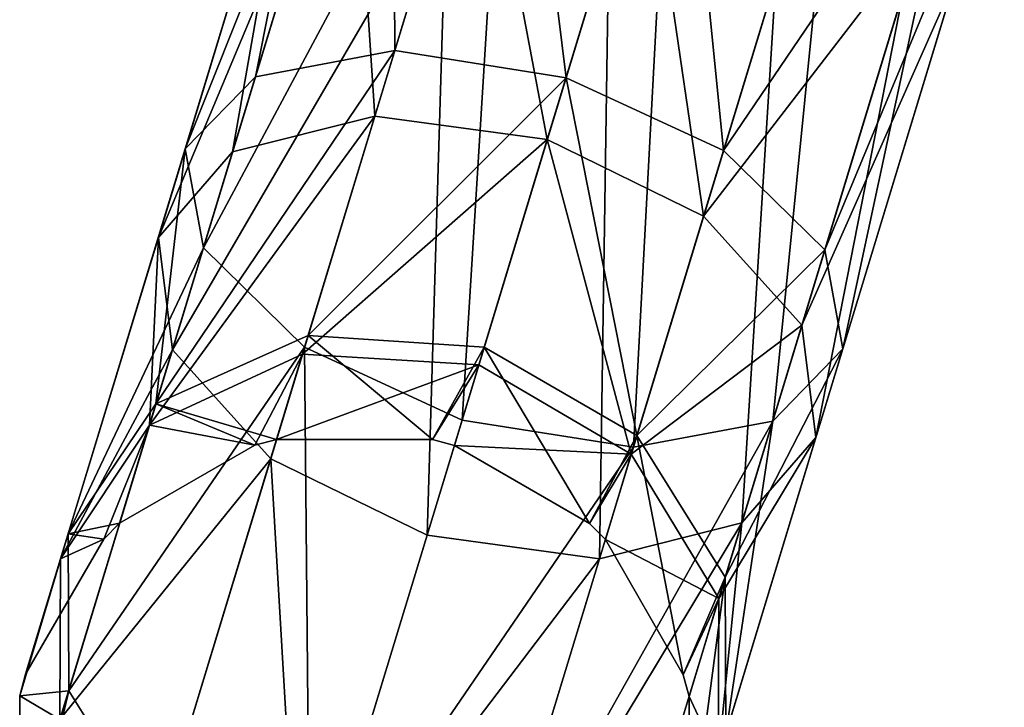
# Model space of a CAD drawing. Header units: millimetres. Extents: x 0 to 441, y 0 to 441.
# Tile 51 of 256: x 154.98 to 159.28, y 10.26 to 13.26. Entities that reach past the tile are written whole.
import ezdxf

# ---------------------------------------------------------------- set-up
doc = ezdxf.new("R2010")
doc.units = ezdxf.units.MM
doc.header["$LTSCALE"] = 25.4
doc.layers.get('0').update_dxf_attribs({"true_color": 0xff5454})

# ---------------------------------------------------------------- blocks, each defined once
blk = doc.blocks.new('NESS-6768.STL')
at = {"color": 250, "true_color": 0x262626}
mesh = blk.add_polyface(dxfattribs=at)
corners = [(215.0755, 73.402, 278.0478), (214.1863, 71.1684, 276.5702), (214.265, 70.7363, 277.2104), (214.8912, 73.4865, 277.2983)]
mesh.append_faces([[corners[k] for k in face] for face in [(0, 1, 2), (1, 0, 3)]], dxfattribs={"vtx0": -1, "color": 250})
mesh = blk.add_polyface(dxfattribs=at)
corners = [(214.8912, 73.4865, 277.2983), (214.4922, 71.4836, 275.9299), (214.1863, 71.1684, 276.5702), (215.0913, 73.4539, 276.5488)]
mesh.append_faces([[corners[k] for k in face] for face in [(0, 1, 2), (1, 0, 3)]], dxfattribs={"vtx0": -1, "color": 250})
mesh = blk.add_polyface(dxfattribs=at)
corners = [(215.0913, 73.4539, 276.5488), (215.1007, 71.5974, 275.4612), (214.4922, 71.4836, 275.9299), (215.6224, 73.3132, 276.0001)]
mesh.append_faces([[corners[k] for k in face] for face in [(0, 1, 2), (1, 0, 3)]], dxfattribs={"vtx0": -1, "color": 250})
mesh = blk.add_polyface(dxfattribs=at)
corners = [(215.5951, 73.2233, 278.5965), (214.265, 70.7363, 277.2104), (214.7071, 70.303, 277.6792), (215.0755, 73.402, 278.0478)]
mesh.append_faces([[corners[k] for k in face] for face in [(0, 1, 2), (1, 0, 3)]], dxfattribs={"vtx0": -1, "color": 250})
mesh = blk.add_polyface(dxfattribs=at)
corners = [(215.6224, 73.3132, 276.0001), (215.8487, 71.4793, 275.2896), (215.1007, 71.5974, 275.4612), (216.3421, 73.102, 275.7993)]
mesh.append_faces([[corners[k] for k in face] for face in [(0, 1, 2), (1, 0, 3)]], dxfattribs={"vtx0": -1, "color": 250})
mesh = blk.add_polyface(dxfattribs=at)
corners = [(215.3942, 69.9847, 277.8507), (215.5951, 73.2233, 278.5965), (214.7071, 70.303, 277.6792), (216.3105, 72.9982, 278.7973)]
mesh.append_faces([[corners[k] for k in face] for face in [(0, 1, 2), (1, 0, 3)]], dxfattribs={"vtx0": -1, "color": 250})
mesh = blk.add_polyface(dxfattribs=at)
corners = [(216.3421, 73.102, 275.7993), (216.5358, 71.161, 275.4612), (215.8487, 71.4793, 275.2896), (217.0575, 72.8768, 276.0001)]
mesh.append_faces([[corners[k] for k in face] for face in [(0, 1, 2), (1, 0, 3)]], dxfattribs={"vtx0": -1, "color": 250})
mesh = blk.add_polyface(dxfattribs=at)
corners = [(216.1422, 69.8666, 277.6792), (216.3105, 72.9982, 278.7973), (215.3942, 69.9847, 277.8507), (217.0302, 72.7869, 278.5965)]
mesh.append_faces([[corners[k] for k in face] for face in [(0, 1, 2), (1, 0, 3)]], dxfattribs={"vtx0": -1, "color": 250})
mesh = blk.add_polyface(dxfattribs=at)
corners = [(214.3923, 71.1552, 18.4816), (214.6795, 72.7904, 16.96), (214.0688, 70.782, 17.8825), (214.9114, 72.8623, 17.6975)]
mesh.append_faces([[corners[k] for k in face] for face in [(0, 1, 2), (1, 0, 3)]], dxfattribs={"vtx0": -1, "color": 250})
mesh = blk.add_polyface(dxfattribs=at)
corners = [(215.0137, 71.3114, 18.9202), (214.9114, 72.8623, 17.6975), (214.3923, 71.1552, 18.4816), (215.4657, 72.798, 18.2374)]
mesh.append_faces([[corners[k] for k in face] for face in [(0, 1, 2), (1, 0, 3)]], dxfattribs={"vtx0": -1, "color": 250})
mesh = blk.add_polyface(dxfattribs=at)
corners = [(216.5358, 71.161, 275.4612), (217.577, 72.6981, 276.5488), (216.9779, 70.7278, 275.9299), (217.0575, 72.8768, 276.0001)]
mesh.append_faces([[corners[k] for k in face] for face in [(0, 1, 2), (1, 0, 3)]], dxfattribs={"vtx0": -1, "color": 250})
mesh = blk.add_polyface(dxfattribs=at)
corners = [(214.0688, 70.782, 17.8825), (214.8321, 72.6016, 16.2225), (214.1298, 70.2919, 17.2833), (214.6795, 72.7904, 16.96)]
mesh.append_faces([[corners[k] for k in face] for face in [(0, 1, 2), (1, 0, 3)]], dxfattribs={"vtx0": -1, "color": 250})
mesh = blk.add_polyface(dxfattribs=at)
corners = [(215.7664, 71.2089, 19.0808), (215.4657, 72.798, 18.2374), (215.0137, 71.3114, 18.9202), (216.1939, 72.6147, 18.435)]
mesh.append_faces([[corners[k] for k in face] for face in [(0, 1, 2), (1, 0, 3)]], dxfattribs={"vtx0": -1, "color": 250})
mesh = blk.add_polyface(dxfattribs=at)
corners = [(216.7507, 69.9804, 277.2104), (217.0302, 72.7869, 278.5965), (216.1422, 69.8666, 277.6792), (217.5612, 72.6462, 278.0478)]
mesh.append_faces([[corners[k] for k in face] for face in [(0, 1, 2), (1, 0, 3)]], dxfattribs={"vtx0": -1, "color": 250})
mesh = blk.add_polyface(dxfattribs=at)
corners = [(216.9779, 70.7278, 275.9299), (217.7614, 72.6137, 277.2983), (217.0565, 70.2956, 276.5702), (217.577, 72.6981, 276.5488)]
mesh.append_faces([[corners[k] for k in face] for face in [(0, 1, 2), (1, 0, 3)]], dxfattribs={"vtx0": -1, "color": 250})
mesh = blk.add_polyface(dxfattribs=at)
corners = [(217.0565, 70.2956, 276.5702), (217.5612, 72.6462, 278.0478), (216.7507, 69.9804, 277.2104), (217.7614, 72.6137, 277.2983)]
mesh.append_faces([[corners[k] for k in face] for face in [(0, 1, 2), (1, 0, 3)]], dxfattribs={"vtx0": -1, "color": 250})
mesh = blk.add_polyface(dxfattribs=at)
corners = [(214.1298, 70.2919, 17.2833), (215.3284, 72.3464, 15.6826), (214.5591, 69.8162, 16.8447), (214.8321, 72.6016, 16.2225)]
mesh.append_faces([[corners[k] for k in face] for face in [(0, 1, 2), (1, 0, 3)]], dxfattribs={"vtx0": -1, "color": 250})
mesh = blk.add_polyface(dxfattribs=at)
corners = [(216.4488, 70.875, 18.9202), (216.1939, 72.6147, 18.435), (215.7664, 71.2089, 19.0808), (216.9008, 72.3616, 18.2374)]
mesh.append_faces([[corners[k] for k in face] for face in [(0, 1, 2), (1, 0, 3)]], dxfattribs={"vtx0": -1, "color": 250})
mesh = blk.add_polyface(dxfattribs=at)
corners = [(215.3284, 72.3464, 15.6826), (215.2415, 69.4824, 16.6842), (214.5591, 69.8162, 16.8447), (216.0354, 72.0933, 15.485)]
mesh.append_faces([[corners[k] for k in face] for face in [(0, 1, 2), (1, 0, 3)]], dxfattribs={"vtx0": -1, "color": 250})
mesh = blk.add_polyface(dxfattribs=at)
corners = [(217.3971, 72.1065, 17.6975), (216.4488, 70.875, 18.9202), (216.878, 70.3993, 18.4816), (216.9008, 72.3616, 18.2374)]
mesh.append_faces([[corners[k] for k in face] for face in [(0, 1, 2), (1, 0, 3)]], dxfattribs={"vtx0": -1, "color": 250})
mesh = blk.add_polyface(dxfattribs=at)
corners = [(216.0354, 72.0933, 15.485), (215.9942, 69.3798, 16.8447), (215.2415, 69.4824, 16.6842), (216.7635, 71.91, 15.6826)]
mesh.append_faces([[corners[k] for k in face] for face in [(0, 1, 2), (1, 0, 3)]], dxfattribs={"vtx0": -1, "color": 250})
mesh = blk.add_polyface(dxfattribs=at)
corners = [(217.5498, 71.9176, 16.96), (216.878, 70.3993, 18.4816), (216.9391, 69.9092, 17.8825), (217.3971, 72.1065, 17.6975)]
mesh.append_faces([[corners[k] for k in face] for face in [(0, 1, 2), (1, 0, 3)]], dxfattribs={"vtx0": -1, "color": 250})
mesh = blk.add_polyface(dxfattribs=at)
corners = [(216.7635, 71.91, 15.6826), (216.6155, 69.5361, 17.2833), (215.9942, 69.3798, 16.8447), (217.3178, 71.8457, 16.2225)]
mesh.append_faces([[corners[k] for k in face] for face in [(0, 1, 2), (1, 0, 3)]], dxfattribs={"vtx0": -1, "color": 250})
mesh = blk.add_polyface(dxfattribs=at)
corners = [(217.3178, 71.8457, 16.2225), (216.9391, 69.9092, 17.8825), (216.6155, 69.5361, 17.2833), (217.5498, 71.9176, 16.96)]
mesh.append_faces([[corners[k] for k in face] for face in [(0, 1, 2), (1, 0, 3)]], dxfattribs={"vtx0": -1, "color": 250})
mesh = blk.add_polyface(dxfattribs=at)
corners = [(214.0579, 70.0553, 274.382), (215.1007, 71.5974, 275.4612), (214.7225, 70.3537, 274.1133), (214.4922, 71.4836, 275.9299)]
mesh.append_faces([[corners[k] for k in face] for face in [(0, 1, 2), (1, 0, 3)]], dxfattribs={"vtx0": -1, "color": 250})
mesh = blk.add_polyface(dxfattribs=at)
corners = [(214.7225, 70.3537, 274.1133), (215.8487, 71.4793, 275.2896), (215.491, 70.3031, 274.0149), (215.1007, 71.5974, 275.4612)]
mesh.append_faces([[corners[k] for k in face] for face in [(0, 1, 2), (1, 0, 3)]], dxfattribs={"vtx0": -1, "color": 250})
mesh = blk.add_polyface(dxfattribs=at)
corners = [(214.1863, 71.1684, 276.5702), (214.0579, 70.0553, 274.382), (213.6754, 69.4881, 274.7492), (214.4922, 71.4836, 275.9299)]
mesh.append_faces([[corners[k] for k in face] for face in [(0, 1, 2), (1, 0, 3)]], dxfattribs={"vtx0": -1, "color": 250})
mesh = blk.add_polyface(dxfattribs=at)
corners = [(215.8487, 71.4793, 275.2896), (216.1576, 69.9173, 274.1133), (215.491, 70.3031, 274.0149), (216.5358, 71.161, 275.4612)]
mesh.append_faces([[corners[k] for k in face] for face in [(0, 1, 2), (1, 0, 3)]], dxfattribs={"vtx0": -1, "color": 250})
mesh = blk.add_polyface(dxfattribs=at)
corners = [(214.0296, 69.9624, 19.9797), (215.0137, 71.3114, 18.9202), (214.3923, 71.1552, 18.4816), (214.6979, 70.2727, 20.2248)]
mesh.append_faces([[corners[k] for k in face] for face in [(0, 1, 2), (1, 0, 3)]], dxfattribs={"vtx0": -1, "color": 250})
mesh = blk.add_polyface(dxfattribs=at)
corners = [(214.6979, 70.2727, 20.2248), (215.7664, 71.2089, 19.0808), (215.0137, 71.3114, 18.9202), (215.4677, 70.2266, 20.3145)]
mesh.append_faces([[corners[k] for k in face] for face in [(0, 1, 2), (1, 0, 3)]], dxfattribs={"vtx0": -1, "color": 250})
mesh = blk.add_polyface(dxfattribs=at)
corners = [(215.7664, 71.2089, 19.0808), (216.133, 69.8363, 20.2248), (216.4488, 70.875, 18.9202), (215.4677, 70.2266, 20.3145)]
mesh.append_faces([[corners[k] for k in face] for face in [(0, 1, 2), (1, 0, 3)]], dxfattribs={"vtx0": -1, "color": 250})
mesh = blk.add_polyface(dxfattribs=at)
corners = [(214.0296, 69.9624, 19.9797), (214.0688, 70.782, 17.8825), (213.6421, 69.3787, 19.6449), (214.3923, 71.1552, 18.4816)]
mesh.append_faces([[corners[k] for k in face] for face in [(0, 1, 2), (1, 0, 3)]], dxfattribs={"vtx0": -1, "color": 250})
mesh = blk.add_polyface(dxfattribs=at)
corners = [(214.265, 70.7363, 277.2104), (213.6754, 69.4881, 274.7492), (213.6774, 68.8039, 275.1163), (214.1863, 71.1684, 276.5702)]
mesh.append_faces([[corners[k] for k in face] for face in [(0, 1, 2), (1, 0, 3)]], dxfattribs={"vtx0": -1, "color": 250})
mesh = blk.add_polyface(dxfattribs=at)
corners = [(216.1576, 69.9173, 274.1133), (216.9779, 70.7278, 275.9299), (216.5436, 69.2995, 274.382), (216.5358, 71.161, 275.4612)]
mesh.append_faces([[corners[k] for k in face] for face in [(0, 1, 2), (1, 0, 3)]], dxfattribs={"vtx0": -1, "color": 250})
mesh = blk.add_polyface(dxfattribs=at)
corners = [(216.878, 70.3993, 18.4816), (216.133, 69.8363, 20.2248), (216.5154, 69.2066, 19.9797), (216.4488, 70.875, 18.9202)]
mesh.append_faces([[corners[k] for k in face] for face in [(0, 1, 2), (1, 0, 3)]], dxfattribs={"vtx0": -1, "color": 250})
mesh = blk.add_polyface(dxfattribs=at)
corners = [(213.6421, 69.3787, 19.6449), (214.1298, 70.2919, 17.2833), (213.6391, 68.6782, 19.3102), (214.0688, 70.782, 17.8825)]
mesh.append_faces([[corners[k] for k in face] for face in [(0, 1, 2), (1, 0, 3)]], dxfattribs={"vtx0": -1, "color": 250})
mesh = blk.add_polyface(dxfattribs=at)
corners = [(214.7071, 70.303, 277.6792), (213.6774, 68.8039, 275.1163), (214.0634, 68.1861, 275.3851), (214.265, 70.7363, 277.2104)]
mesh.append_faces([[corners[k] for k in face] for face in [(0, 1, 2), (1, 0, 3)]], dxfattribs={"vtx0": -1, "color": 250})
mesh = blk.add_polyface(dxfattribs=at)
corners = [(216.5436, 69.2995, 274.382), (217.0565, 70.2956, 276.5702), (216.5456, 68.6153, 274.7492), (216.9779, 70.7278, 275.9299)]
mesh.append_faces([[corners[k] for k in face] for face in [(0, 1, 2), (1, 0, 3)]], dxfattribs={"vtx0": -1, "color": 250})
mesh = blk.add_polyface(dxfattribs=at)
corners = [(216.9391, 69.9092, 17.8825), (216.5154, 69.2066, 19.9797), (216.5124, 68.506, 19.6449), (216.878, 70.3993, 18.4816)]
mesh.append_faces([[corners[k] for k in face] for face in [(0, 1, 2), (1, 0, 3)]], dxfattribs={"vtx0": -1, "color": 250})
mesh = blk.add_polyface(dxfattribs=at)
corners = [(214.0579, 70.0553, 274.382), (214.7225, 70.3537, 274.1133), (214.5847, 69.9004, 272.3016)]
mesh.append_faces([[corners[k] for k in face] for face in [(0, 1, 2)]], dxfattribs={"color": 250})
mesh = blk.add_polyface(dxfattribs=at)
corners = [(214.7225, 70.3537, 274.1133), (215.2659, 69.8999, 272.3016), (214.5847, 69.9004, 272.3016)]
mesh.append_faces([[corners[k] for k in face] for face in [(0, 1, 2)]], dxfattribs={"color": 250})
mesh = blk.add_polyface(dxfattribs=at)
corners = [(214.7225, 70.3537, 274.1133), (215.491, 70.3031, 274.0149), (215.2659, 69.8999, 272.3016)]
mesh.append_faces([[corners[k] for k in face] for face in [(0, 1, 2)]], dxfattribs={"color": 250})
mesh = blk.add_polyface(dxfattribs=at)
corners = [(213.6391, 68.6782, 19.3102), (214.5591, 69.8162, 16.8447), (214.0215, 68.0484, 19.0651), (214.1298, 70.2919, 17.2833)]
mesh.append_faces([[corners[k] for k in face] for face in [(0, 1, 2), (1, 0, 3)]], dxfattribs={"vtx0": -1, "color": 250})
mesh = blk.add_polyface(dxfattribs=at)
corners = [(214.73, 67.8003, 275.4835), (214.7071, 70.303, 277.6792), (214.0634, 68.1861, 275.3851), (215.3942, 69.9847, 277.8507)]
mesh.append_faces([[corners[k] for k in face] for face in [(0, 1, 2), (1, 0, 3)]], dxfattribs={"vtx0": -1, "color": 250})
mesh = blk.add_polyface(dxfattribs=at)
corners = [(215.491, 70.3031, 274.0149), (215.3607, 69.8745, 272.3016), (215.2659, 69.8999, 272.3016)]
mesh.append_faces([[corners[k] for k in face] for face in [(0, 1, 2)]], dxfattribs={"color": 250})
mesh = blk.add_polyface(dxfattribs=at)
corners = [(215.491, 70.3031, 274.0149), (215.9504, 69.5335, 272.3016), (215.3607, 69.8745, 272.3016)]
mesh.append_faces([[corners[k] for k in face] for face in [(0, 1, 2)]], dxfattribs={"color": 250})
mesh = blk.add_polyface(dxfattribs=at)
corners = [(216.1576, 69.9173, 274.1133), (215.9504, 69.5335, 272.3016), (215.491, 70.3031, 274.0149)]
mesh.append_faces([[corners[k] for k in face] for face in [(0, 1, 2)]], dxfattribs={"color": 250})
mesh = blk.add_polyface(dxfattribs=at)
corners = [(216.5456, 68.6153, 274.7492), (216.7507, 69.9804, 277.2104), (216.1631, 68.0481, 275.1163), (217.0565, 70.2956, 276.5702)]
mesh.append_faces([[corners[k] for k in face] for face in [(0, 1, 2), (1, 0, 3)]], dxfattribs={"vtx0": -1, "color": 250})
mesh = blk.add_polyface(dxfattribs=at)
corners = [(214.4898, 69.8751, 21.8768), (214.6979, 70.2727, 20.2248), (214.0296, 69.9624, 19.9797)]
mesh.append_faces([[corners[k] for k in face] for face in [(0, 1, 2)]], dxfattribs={"color": 250})
mesh = blk.add_polyface(dxfattribs=at)
corners = [(214.5847, 69.9004, 21.8768), (214.6979, 70.2727, 20.2248), (214.4898, 69.8751, 21.8768)]
mesh.append_faces([[corners[k] for k in face] for face in [(0, 1, 2)]], dxfattribs={"color": 250})
mesh = blk.add_polyface(dxfattribs=at)
corners = [(214.5847, 69.9004, 21.8768), (215.4677, 70.2266, 20.3145), (214.6979, 70.2727, 20.2248)]
mesh.append_faces([[corners[k] for k in face] for face in [(0, 1, 2)]], dxfattribs={"color": 250})
mesh = blk.add_polyface(dxfattribs=at)
corners = [(215.2659, 69.8999, 21.8768), (215.4677, 70.2266, 20.3145), (214.5847, 69.9004, 21.8768)]
mesh.append_faces([[corners[k] for k in face] for face in [(0, 1, 2)]], dxfattribs={"color": 250})
mesh = blk.add_polyface(dxfattribs=at)
corners = [(215.3607, 69.8745, 21.8768), (215.4677, 70.2266, 20.3145), (215.2659, 69.8999, 21.8768)]
mesh.append_faces([[corners[k] for k in face] for face in [(0, 1, 2)]], dxfattribs={"color": 250})
mesh = blk.add_polyface(dxfattribs=at)
corners = [(215.3607, 69.8745, 21.8768), (216.133, 69.8363, 20.2248), (215.4677, 70.2266, 20.3145)]
mesh.append_faces([[corners[k] for k in face] for face in [(0, 1, 2)]], dxfattribs={"color": 250})
mesh = blk.add_polyface(dxfattribs=at)
corners = [(214.0579, 70.0553, 274.382), (213.8996, 69.5348, 272.3016), (213.6754, 69.4881, 274.7492)]
mesh.append_faces([[corners[k] for k in face] for face in [(0, 1, 2)]], dxfattribs={"color": 250})
mesh = blk.add_polyface(dxfattribs=at)
corners = [(214.0579, 70.0553, 274.382), (214.4898, 69.8751, 272.3016), (213.8996, 69.5348, 272.3016)]
mesh.append_faces([[corners[k] for k in face] for face in [(0, 1, 2)]], dxfattribs={"color": 250})
mesh = blk.add_polyface(dxfattribs=at)
corners = [(214.0579, 70.0553, 274.382), (214.5847, 69.9004, 272.3016), (214.4898, 69.8751, 272.3016)]
mesh.append_faces([[corners[k] for k in face] for face in [(0, 1, 2)]], dxfattribs={"color": 250})
mesh = blk.add_polyface(dxfattribs=at)
corners = [(216.1422, 69.8666, 277.6792), (214.73, 67.8003, 275.4835), (215.4985, 67.7498, 275.3851), (215.3942, 69.9847, 277.8507)]
mesh.append_faces([[corners[k] for k in face] for face in [(0, 1, 2), (1, 0, 3)]], dxfattribs={"vtx0": -1, "color": 250})
mesh = blk.add_polyface(dxfattribs=at)
corners = [(216.7507, 69.9804, 277.2104), (215.4985, 67.7498, 275.3851), (216.1631, 68.0481, 275.1163), (216.1422, 69.8666, 277.6792)]
mesh.append_faces([[corners[k] for k in face] for face in [(0, 1, 2), (1, 0, 3)]], dxfattribs={"vtx0": -1, "color": 250})
mesh = blk.add_polyface(dxfattribs=at)
corners = [(214.0296, 69.9624, 19.9797), (213.6421, 69.3787, 19.6449), (213.8302, 69.4655, 21.8768)]
mesh.append_faces([[corners[k] for k in face] for face in [(0, 1, 2)]], dxfattribs={"color": 250})
mesh = blk.add_polyface(dxfattribs=at)
corners = [(213.8996, 69.5348, 21.8768), (214.0296, 69.9624, 19.9797), (213.8302, 69.4655, 21.8768)]
mesh.append_faces([[corners[k] for k in face] for face in [(0, 1, 2)]], dxfattribs={"color": 250})
mesh = blk.add_polyface(dxfattribs=at)
corners = [(214.4898, 69.8751, 21.8768), (214.0296, 69.9624, 19.9797), (213.8996, 69.5348, 21.8768)]
mesh.append_faces([[corners[k] for k in face] for face in [(0, 1, 2)]], dxfattribs={"color": 250})
mesh = blk.add_polyface(dxfattribs=at)
corners = [(214.4898, 69.8751, 272.3016), (214.5847, 69.9004, 21.8768), (214.4898, 69.8751, 21.8768), (214.5847, 69.9004, 272.3016)]
mesh.append_faces([[corners[k] for k in face] for face in [(0, 1, 2), (1, 0, 3)]], dxfattribs={"vtx0": -1, "color": 250})
mesh = blk.add_polyface(dxfattribs=at)
corners = [(214.5847, 69.9004, 272.3016), (215.2659, 69.8999, 21.8768), (214.5847, 69.9004, 21.8768), (215.2659, 69.8999, 272.3016)]
mesh.append_faces([[corners[k] for k in face] for face in [(0, 1, 2), (1, 0, 3)]], dxfattribs={"vtx0": -1, "color": 250})
mesh = blk.add_polyface(dxfattribs=at)
corners = [(215.2659, 69.8999, 272.3016), (215.3607, 69.8745, 21.8768), (215.2659, 69.8999, 21.8768), (215.3607, 69.8745, 272.3016)]
mesh.append_faces([[corners[k] for k in face] for face in [(0, 1, 2), (1, 0, 3)]], dxfattribs={"vtx0": -1, "color": 250})
mesh = blk.add_polyface(dxfattribs=at)
corners = [(216.1576, 69.9173, 274.1133), (216.0198, 69.464, 272.3016), (215.9504, 69.5335, 272.3016)]
mesh.append_faces([[corners[k] for k in face] for face in [(0, 1, 2)]], dxfattribs={"color": 250})
mesh = blk.add_polyface(dxfattribs=at)
corners = [(216.1576, 69.9173, 274.1133), (216.36, 68.8738, 272.3016), (216.0198, 69.464, 272.3016)]
mesh.append_faces([[corners[k] for k in face] for face in [(0, 1, 2)]], dxfattribs={"color": 250})
mesh = blk.add_polyface(dxfattribs=at)
corners = [(216.6155, 69.5361, 17.2833), (216.5124, 68.506, 19.6449), (216.1248, 67.9223, 19.3102), (216.9391, 69.9092, 17.8825)]
mesh.append_faces([[corners[k] for k in face] for face in [(0, 1, 2), (1, 0, 3)]], dxfattribs={"vtx0": -1, "color": 250})
mesh = blk.add_polyface(dxfattribs=at)
corners = [(216.1576, 69.9173, 274.1133), (216.5436, 69.2995, 274.382), (216.36, 68.8738, 272.3016)]
mesh.append_faces([[corners[k] for k in face] for face in [(0, 1, 2)]], dxfattribs={"color": 250})
mesh = blk.add_polyface(dxfattribs=at)
corners = [(213.8996, 69.5348, 272.3016), (214.4898, 69.8751, 21.8768), (213.8996, 69.5348, 21.8768), (214.4898, 69.8751, 272.3016)]
mesh.append_faces([[corners[k] for k in face] for face in [(0, 1, 2), (1, 0, 3)]], dxfattribs={"vtx0": -1, "color": 250})
mesh = blk.add_polyface(dxfattribs=at)
corners = [(215.3607, 69.8745, 272.3016), (215.9504, 69.5335, 21.8768), (215.3607, 69.8745, 21.8768), (215.9504, 69.5335, 272.3016)]
mesh.append_faces([[corners[k] for k in face] for face in [(0, 1, 2), (1, 0, 3)]], dxfattribs={"vtx0": -1, "color": 250})
mesh = blk.add_polyface(dxfattribs=at)
corners = [(215.9504, 69.5335, 21.8768), (216.133, 69.8363, 20.2248), (215.3607, 69.8745, 21.8768)]
mesh.append_faces([[corners[k] for k in face] for face in [(0, 1, 2)]], dxfattribs={"color": 250})
mesh = blk.add_polyface(dxfattribs=at)
corners = [(214.6868, 67.6581, 18.9754), (214.5591, 69.8162, 16.8447), (215.2415, 69.4824, 16.6842), (214.0215, 68.0484, 19.0651)]
mesh.append_faces([[corners[k] for k in face] for face in [(0, 1, 2), (1, 0, 3)]], dxfattribs={"vtx0": -1, "color": 250})
mesh = blk.add_polyface(dxfattribs=at)
corners = [(216.133, 69.8363, 20.2248), (215.9504, 69.5335, 21.8768), (216.0198, 69.464, 21.8768)]
mesh.append_faces([[corners[k] for k in face] for face in [(0, 1, 2)]], dxfattribs={"color": 250})
mesh = blk.add_polyface(dxfattribs=at)
corners = [(216.133, 69.8363, 20.2248), (216.0198, 69.464, 21.8768), (216.5154, 69.2066, 19.9797)]
mesh.append_faces([[corners[k] for k in face] for face in [(0, 1, 2)]], dxfattribs={"color": 250})
mesh = blk.add_polyface(dxfattribs=at)
corners = [(213.6754, 69.4881, 274.7492), (213.8996, 69.5348, 272.3016), (213.8302, 69.4655, 272.3016)]
mesh.append_faces([[corners[k] for k in face] for face in [(0, 1, 2)]], dxfattribs={"color": 250})
mesh = blk.add_polyface(dxfattribs=at)
corners = [(213.8302, 69.4655, 272.3016), (213.8996, 69.5348, 21.8768), (213.8302, 69.4655, 21.8768), (213.8996, 69.5348, 272.3016)]
mesh.append_faces([[corners[k] for k in face] for face in [(0, 1, 2), (1, 0, 3)]], dxfattribs={"vtx0": -1, "color": 250})
mesh = blk.add_polyface(dxfattribs=at)
corners = [(216.6155, 69.5361, 17.2833), (215.4566, 67.612, 19.0651), (215.9942, 69.3798, 16.8447), (216.1248, 67.9223, 19.3102)]
mesh.append_faces([[corners[k] for k in face] for face in [(0, 1, 2), (1, 0, 3)]], dxfattribs={"vtx0": -1, "color": 250})
mesh = blk.add_polyface(dxfattribs=at)
corners = [(215.9504, 69.5335, 21.8768), (216.0198, 69.464, 272.3016), (216.0198, 69.464, 21.8768), (215.9504, 69.5335, 272.3016)]
mesh.append_faces([[corners[k] for k in face] for face in [(0, 1, 2), (1, 0, 3)]], dxfattribs={"vtx0": -1, "color": 250})
mesh = blk.add_polyface(dxfattribs=at)
corners = [(213.6754, 69.4881, 274.7492), (213.4637, 68.7809, 272.3016), (213.6774, 68.8039, 275.1163)]
mesh.append_faces([[corners[k] for k in face] for face in [(0, 1, 2)]], dxfattribs={"color": 250})
mesh = blk.add_polyface(dxfattribs=at)
corners = [(213.6754, 69.4881, 274.7492), (213.4892, 68.8757, 272.3016), (213.4637, 68.7809, 272.3016)]
mesh.append_faces([[corners[k] for k in face] for face in [(0, 1, 2)]], dxfattribs={"color": 250})
mesh = blk.add_polyface(dxfattribs=at)
corners = [(213.6754, 69.4881, 274.7492), (213.8302, 69.4655, 272.3016), (213.4892, 68.8757, 272.3016)]
mesh.append_faces([[corners[k] for k in face] for face in [(0, 1, 2)]], dxfattribs={"color": 250})
mesh = blk.add_polyface(dxfattribs=at)
corners = [(213.8302, 69.4655, 272.3016), (213.4892, 68.8757, 21.8768), (213.4892, 68.8757, 272.3016), (213.8302, 69.4655, 21.8768)]
mesh.append_faces([[corners[k] for k in face] for face in [(0, 1, 2), (1, 0, 3)]], dxfattribs={"vtx0": -1, "color": 250})
mesh = blk.add_polyface(dxfattribs=at)
corners = [(213.8302, 69.4655, 21.8768), (213.6421, 69.3787, 19.6449), (213.4892, 68.8757, 21.8768)]
mesh.append_faces([[corners[k] for k in face] for face in [(0, 1, 2)]], dxfattribs={"color": 250})
mesh = blk.add_polyface(dxfattribs=at)
corners = [(215.9942, 69.3798, 16.8447), (214.6868, 67.6581, 18.9754), (215.2415, 69.4824, 16.6842), (215.4566, 67.612, 19.0651)]
mesh.append_faces([[corners[k] for k in face] for face in [(0, 1, 2), (1, 0, 3)]], dxfattribs={"vtx0": -1, "color": 250})
mesh = blk.add_polyface(dxfattribs=at)
corners = [(216.0198, 69.464, 21.8768), (216.36, 68.8738, 272.3016), (216.36, 68.8738, 21.8768), (216.0198, 69.464, 272.3016)]
mesh.append_faces([[corners[k] for k in face] for face in [(0, 1, 2), (1, 0, 3)]], dxfattribs={"vtx0": -1, "color": 250})
mesh = blk.add_polyface(dxfattribs=at)
corners = [(216.0198, 69.464, 21.8768), (216.36, 68.8738, 21.8768), (216.5154, 69.2066, 19.9797)]
mesh.append_faces([[corners[k] for k in face] for face in [(0, 1, 2)]], dxfattribs={"color": 250})
mesh = blk.add_polyface(dxfattribs=at)
corners = [(213.6421, 69.3787, 19.6449), (213.6391, 68.6782, 19.3102), (213.4637, 68.7809, 21.8768)]
mesh.append_faces([[corners[k] for k in face] for face in [(0, 1, 2)]], dxfattribs={"color": 250})
mesh = blk.add_polyface(dxfattribs=at)
corners = [(213.6421, 69.3787, 19.6449), (213.4637, 68.7809, 21.8768), (213.4892, 68.8757, 21.8768)]
mesh.append_faces([[corners[k] for k in face] for face in [(0, 1, 2)]], dxfattribs={"color": 250})
mesh = blk.add_polyface(dxfattribs=at)
corners = [(216.5436, 69.2995, 274.382), (216.3853, 68.779, 272.3016), (216.36, 68.8738, 272.3016)]
mesh.append_faces([[corners[k] for k in face] for face in [(0, 1, 2)]], dxfattribs={"color": 250})
mesh = blk.add_polyface(dxfattribs=at)
corners = [(216.5436, 69.2995, 274.382), (216.3849, 68.0978, 272.3016), (216.3853, 68.779, 272.3016)]
mesh.append_faces([[corners[k] for k in face] for face in [(0, 1, 2)]], dxfattribs={"color": 250})
mesh = blk.add_polyface(dxfattribs=at)
corners = [(216.5436, 69.2995, 274.382), (216.5456, 68.6153, 274.7492), (216.3849, 68.0978, 272.3016)]
mesh.append_faces([[corners[k] for k in face] for face in [(0, 1, 2)]], dxfattribs={"color": 250})
mesh = blk.add_polyface(dxfattribs=at)
corners = [(216.5154, 69.2066, 19.9797), (216.36, 68.8738, 21.8768), (216.3853, 68.779, 21.8768)]
mesh.append_faces([[corners[k] for k in face] for face in [(0, 1, 2)]], dxfattribs={"color": 250})
mesh = blk.add_polyface(dxfattribs=at)
corners = [(216.5154, 69.2066, 19.9797), (216.3853, 68.779, 21.8768), (216.5124, 68.506, 19.6449)]
mesh.append_faces([[corners[k] for k in face] for face in [(0, 1, 2)]], dxfattribs={"color": 250})
mesh = blk.add_polyface(dxfattribs=at)
corners = [(213.4892, 68.8757, 272.3016), (213.4637, 68.7809, 21.8768), (213.4637, 68.7809, 272.3016), (213.4892, 68.8757, 21.8768)]
mesh.append_faces([[corners[k] for k in face] for face in [(0, 1, 2), (1, 0, 3)]], dxfattribs={"vtx0": -1, "color": 250})
mesh = blk.add_polyface(dxfattribs=at)
corners = [(216.36, 68.8738, 21.8768), (216.3853, 68.779, 272.3016), (216.3853, 68.779, 21.8768), (216.36, 68.8738, 272.3016)]
mesh.append_faces([[corners[k] for k in face] for face in [(0, 1, 2), (1, 0, 3)]], dxfattribs={"vtx0": -1, "color": 250})
mesh = blk.add_polyface(dxfattribs=at)
corners = [(213.6774, 68.8039, 275.1163), (213.4633, 68.0997, 272.3016), (213.4886, 68.0049, 272.3016)]
mesh.append_faces([[corners[k] for k in face] for face in [(0, 1, 2)]], dxfattribs={"color": 250})
mesh = blk.add_polyface(dxfattribs=at)
corners = [(213.6774, 68.8039, 275.1163), (213.4637, 68.7809, 272.3016), (213.4633, 68.0997, 272.3016)]
mesh.append_faces([[corners[k] for k in face] for face in [(0, 1, 2)]], dxfattribs={"color": 250})
mesh = blk.add_polyface(dxfattribs=at)
corners = [(213.4637, 68.7809, 272.3016), (213.4633, 68.0997, 21.8768), (213.4633, 68.0997, 272.3016), (213.4637, 68.7809, 21.8768)]
mesh.append_faces([[corners[k] for k in face] for face in [(0, 1, 2), (1, 0, 3)]], dxfattribs={"vtx0": -1, "color": 250})
mesh = blk.add_polyface(dxfattribs=at)
corners = [(213.4637, 68.7809, 21.8768), (213.6391, 68.6782, 19.3102), (213.4633, 68.0997, 21.8768)]
mesh.append_faces([[corners[k] for k in face] for face in [(0, 1, 2)]], dxfattribs={"color": 250})
mesh = blk.add_polyface(dxfattribs=at)
corners = [(213.6774, 68.8039, 275.1163), (213.4886, 68.0049, 272.3016), (214.0634, 68.1861, 275.3851)]
mesh.append_faces([[corners[k] for k in face] for face in [(0, 1, 2)]], dxfattribs={"color": 250})
mesh = blk.add_polyface(dxfattribs=at)
corners = [(216.3853, 68.779, 21.8768), (216.3849, 68.0978, 272.3016), (216.3849, 68.0978, 21.8768), (216.3853, 68.779, 272.3016)]
mesh.append_faces([[corners[k] for k in face] for face in [(0, 1, 2), (1, 0, 3)]], dxfattribs={"vtx0": -1, "color": 250})
mesh = blk.add_polyface(dxfattribs=at)
corners = [(216.3853, 68.779, 21.8768), (216.3849, 68.0978, 21.8768), (216.5124, 68.506, 19.6449)]
mesh.append_faces([[corners[k] for k in face] for face in [(0, 1, 2)]], dxfattribs={"color": 250})
blk = doc.blocks.new('Grupuj#4')
at = {"color": 0}
blk.add_blockref('NESS-6768.STL', (-58.4791, -58.4759, -15.485), dxfattribs=at)

msp = doc.modelspace()

# ---------------------------------------------------------------- block references
at = {"color": 0}
msp.add_blockref('Grupuj#4', (0, 0), dxfattribs=at)

doc.saveas('drawing.dxf')
